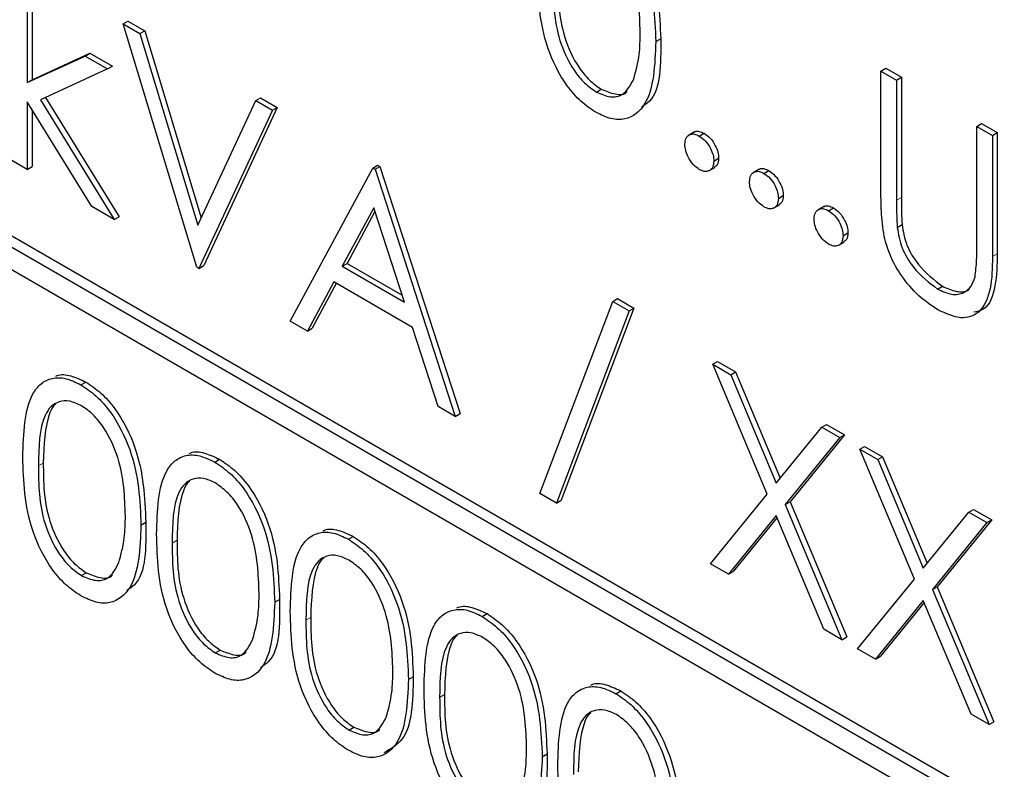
# Paper-space layout 'Blatt4' of a CAD drawing. Header units: millimetres. Extents: x 5 to 418, y 2 to 292.
# Tile 27 of 78: x 85.3 to 88.18, y 189.85 to 192.04. Entities that reach past the tile are written whole.
import ezdxf

# ---------------------------------------------------------------- set-up
doc = ezdxf.new("R2010")
doc.units = ezdxf.units.MM

psp = doc.layouts.new('Blatt4')

# ---------------------------------------------------------------- linework, layer by layer
at = {"color": 7, "linetype": 'Continuous', "lineweight": 25}
for p, q in [((94.9024, 185.853), (81.3259, 193.6906)), ((94.8741, 185.8367), (81.2976, 193.6742)), ((81.2976, 193.6089), (94.8741, 185.7714)), ((85.3235, 192.2082), (85.3235, 191.8596)), ((85.3376, 192.2164), (85.3376, 191.8678)), ((85.6041, 192.0311), (85.6183, 192.0393)), ((85.6183, 192.0393), (85.6672, 192.011)), ((85.6041, 192.0311), (85.6531, 192.0029)), ((85.8195, 191.3189), (85.6041, 192.0311)), ((85.6531, 192.0029), (85.6672, 192.011)), ((85.6672, 192.011), (85.8329, 191.4632)), ((85.6531, 192.0029), (85.8228, 191.4416)), ((87.1641, 191.9795), (87.1783, 191.9877)), ((85.3235, 191.8596), (85.4928, 191.9371)), ((85.3376, 191.8678), (85.5069, 191.9453)), ((85.4928, 191.9371), (85.5069, 191.9453)), ((85.4928, 191.9371), (85.5585, 191.8992)), ((85.5069, 191.9453), (85.5726, 191.9074)), ((85.5585, 191.8992), (85.362, 191.8091)), ((85.5585, 191.8992), (85.5726, 191.9074)), ((87.8234, 191.8931), (87.8375, 191.9013)), ((87.8234, 191.8931), (87.8691, 191.8668)), ((87.8234, 191.5381), (87.8234, 191.8931)), ((87.8375, 191.9013), (87.8832, 191.8749)), ((85.3235, 191.8596), (85.3376, 191.8678)), ((87.8691, 191.8668), (87.8832, 191.8749)), ((87.8691, 191.8668), (87.8691, 191.5145)), ((87.8832, 191.8749), (87.8832, 191.5227)), ((86.9899, 191.8316), (87.0041, 191.8398)), ((85.5125, 191.4961), (85.3235, 191.8032)), ((85.3235, 191.8032), (85.3235, 191.6052)), ((85.362, 191.8091), (85.578, 191.4583)), ((85.377, 191.816), (85.5922, 191.4664)), ((85.8228, 191.4416), (85.9925, 191.8069)), ((85.9925, 191.8069), (86.0067, 191.8151)), ((85.9925, 191.8069), (86.0415, 191.7787)), ((86.0067, 191.8151), (86.0556, 191.7868)), ((85.3376, 191.7802), (85.3376, 191.6134)), ((86.0415, 191.7787), (85.8261, 191.3151)), ((86.0556, 191.7868), (85.8402, 191.3233)), ((86.0415, 191.7787), (86.0556, 191.7868)), ((87.2774, 191.715), (87.2597, 191.7048)), ((88.104, 191.7311), (88.1182, 191.7393)), ((88.104, 191.7311), (88.1497, 191.7047)), ((88.104, 191.3789), (88.104, 191.7311)), ((88.1182, 191.7393), (88.1639, 191.7129)), ((87.2914, 191.7028), (87.3056, 191.7109)), ((88.1497, 191.7047), (88.1639, 191.7129)), ((88.1497, 191.7047), (88.1497, 191.3497)), ((88.1639, 191.7129), (88.1639, 191.3578)), ((85.3235, 191.6052), (85.2778, 191.6316)), ((87.3338, 191.6293), (87.348, 191.6375)), ((85.3235, 191.6052), (85.3376, 191.6134)), ((86.0937, 191.1606), (86.3352, 191.6091)), ((86.3352, 191.6091), (86.3493, 191.6173)), ((86.3352, 191.6091), (86.3417, 191.6053)), ((86.3417, 191.6053), (86.3559, 191.6135)), ((86.3417, 191.6053), (86.5767, 190.8818)), ((86.3493, 191.6173), (86.3559, 191.6135)), ((86.3559, 191.6135), (86.5908, 190.8899)), ((87.3194, 191.6007), (87.3371, 191.6109)), ((87.4666, 191.6058), (87.449, 191.5956)), ((87.4807, 191.5935), (87.4948, 191.6017)), ((87.5231, 191.52), (87.5373, 191.5282)), ((85.578, 191.4583), (85.5125, 191.4961)), ((86.3379, 191.4929), (86.2457, 191.3216)), ((86.4277, 191.2165), (86.3379, 191.4929)), ((87.5087, 191.4914), (87.5264, 191.5016)), ((87.6559, 191.4965), (87.6383, 191.4863)), ((87.67, 191.4842), (87.6841, 191.4924)), ((85.578, 191.4583), (85.5922, 191.4664)), ((86.3416, 191.4816), (86.2599, 191.3297)), ((87.8711, 191.4351), (87.8853, 191.4433)), ((87.7124, 191.4107), (87.7266, 191.4189)), ((87.698, 191.3822), (87.7157, 191.3924)), ((85.8261, 191.3151), (85.8195, 191.3189)), ((85.8261, 191.3151), (85.8402, 191.3233)), ((86.2457, 191.3216), (86.2599, 191.3297)), ((86.2457, 191.3216), (86.4277, 191.2165)), ((86.2599, 191.3297), (86.4212, 191.2366)), ((86.221, 191.2756), (86.1436, 191.1318)), ((86.2284, 191.2713), (86.1577, 191.14)), ((86.4518, 191.1423), (86.221, 191.2756)), ((87.989, 191.2548), (88.0031, 191.263)), ((87.0377, 191.2186), (87.0518, 191.2268)), ((87.0518, 191.2268), (87.1, 191.199)), ((86.8247, 190.6557), (87.0377, 191.2186)), ((87.1, 191.199), (86.887, 190.6361)), ((87.0377, 191.2186), (87.0858, 191.1908)), ((87.0858, 191.1908), (87.1, 191.199)), ((87.0858, 191.1908), (86.8729, 190.6279)), ((86.1436, 191.1318), (86.0937, 191.1606)), ((86.1436, 191.1318), (86.1577, 191.14)), ((86.527, 190.9104), (86.4518, 191.1423)), ((87.3306, 191.0345), (87.3447, 191.0426)), ((87.3306, 191.0345), (87.3833, 191.004)), ((87.4903, 190.6542), (87.3306, 191.0345)), ((87.3447, 191.0426), (87.3974, 191.0122)), ((87.3833, 191.004), (87.3974, 191.0122)), ((87.3833, 191.004), (87.5166, 190.6866)), ((87.3974, 191.0122), (87.5282, 190.7008)), ((85.4806, 190.9743), (85.4948, 190.9825)), ((86.5767, 190.8818), (86.527, 190.9104)), ((86.5767, 190.8818), (86.5908, 190.8899)), ((87.5166, 190.6866), (87.6499, 190.8501)), ((87.6499, 190.8501), (87.664, 190.8583)), ((87.6499, 190.8501), (87.7026, 190.8197)), ((87.664, 190.8583), (87.7168, 190.8279)), ((87.7168, 190.8279), (87.5572, 190.6319)), ((87.7026, 190.8197), (87.7168, 190.8279)), ((87.7026, 190.8197), (87.543, 190.6238)), ((87.7614, 190.7858), (87.7755, 190.7939)), ((87.7755, 190.7939), (87.8282, 190.7635)), ((87.7614, 190.7858), (87.8141, 190.7553)), ((87.9211, 190.4055), (87.7614, 190.7858)), ((87.8141, 190.7553), (87.8282, 190.7635)), ((87.8282, 190.7635), (87.959, 190.4521)), ((85.8723, 190.7483), (85.8864, 190.7564)), ((87.8141, 190.7553), (87.9474, 190.4379)), ((86.8729, 190.6279), (86.8247, 190.6557)), ((87.3241, 190.4503), (87.4903, 190.6542)), ((86.8729, 190.6279), (86.887, 190.6361)), ((87.543, 190.6238), (87.5572, 190.6319)), ((87.543, 190.6238), (87.7092, 190.228)), ((87.5572, 190.6319), (87.7233, 190.2362)), ((87.5166, 190.5914), (87.3768, 190.4199)), ((87.6564, 190.2585), (87.5166, 190.5914)), ((87.9474, 190.4379), (88.0807, 190.6014)), ((88.0807, 190.6014), (88.0948, 190.6096)), ((88.0807, 190.6014), (88.1334, 190.571)), ((88.0948, 190.6096), (88.1476, 190.5792)), ((85.6564, 190.5636), (85.6705, 190.5718)), ((87.5191, 190.5854), (87.3909, 190.4281)), ((88.1334, 190.571), (87.9738, 190.3751)), ((88.1476, 190.5792), (87.988, 190.3832)), ((88.1334, 190.571), (88.1476, 190.5792)), ((86.2639, 190.5222), (86.278, 190.5303)), ((87.3768, 190.4199), (87.3241, 190.4503)), ((85.4822, 190.4157), (85.4963, 190.4239)), ((87.3768, 190.4199), (87.3909, 190.4281)), ((87.7548, 190.2016), (87.9211, 190.4055)), ((87.9738, 190.3751), (87.988, 190.3832)), ((87.9738, 190.3751), (88.1399, 189.9793)), ((87.988, 190.3832), (88.1541, 189.9875)), ((86.048, 190.3375), (86.0621, 190.3457)), ((87.9474, 190.3427), (87.8076, 190.1712)), ((87.9499, 190.3367), (87.8217, 190.1794)), ((88.0872, 190.0098), (87.9474, 190.3427)), ((86.6555, 190.2961), (86.6697, 190.3043)), ((87.7092, 190.228), (87.6564, 190.2585)), ((87.7092, 190.228), (87.7233, 190.2362)), ((85.8738, 190.1896), (85.8879, 190.1978)), ((87.8076, 190.1712), (87.7548, 190.2016)), ((87.8076, 190.1712), (87.8217, 190.1794)), ((86.4396, 190.1115), (86.4538, 190.1196)), ((87.0472, 190.07), (87.0613, 190.0782)), ((88.1399, 189.9793), (88.0872, 190.0098)), ((88.1399, 189.9793), (88.1541, 189.9875)), ((86.2654, 189.9635), (86.2796, 189.9717)), ((86.8313, 189.8854), (86.8454, 189.8935))]:
    psp.add_line(p, q, dxfattribs=at)
at = {"color": 7, "linetype": 'Continuous', "lineweight": 18}
for p, q in [((87.8691, 191.5145), (87.8832, 191.5227)), ((88.1497, 191.3497), (88.1639, 191.3578)), ((85.3561, 190.7372), (85.3703, 190.7454)), ((85.7477, 190.5111), (85.7619, 190.5193)), ((86.1394, 190.285), (86.1535, 190.2932)), ((86.531, 190.0589), (86.5451, 190.0671))]:
    psp.add_line(p, q, dxfattribs=at)
psp.add_open_spline([(72.2303, 209.4887), (74.3063, 208.16), (78.4596, 205.5019), (86.043, 200.9267), (95.01, 195.7785), (102.0759, 192.0725), (105.6111, 190.2183)], degree=3, knots=[0, 0, 0, 0, 0.197048, 0.394202, 0.696907, 1, 1, 1, 1], dxfattribs=at)
at = {"color": 7, "linetype": 'Continuous', "lineweight": 25}
for points, knots in [([(72.3967, 209.1259), (73.7531, 208.2523), (76.6907, 206.3604), (81.3199, 203.5052), (86.2647, 200.5514), (91.3032, 197.6464), (96.4327, 194.7928), (101.2551, 192.1924), (104.4041, 190.5674), (105.7825, 189.8561)], [0, 0, 0, 0, 0.129176, 0.279747, 0.430402, 0.581177, 0.731953, 0.88267, 1, 1, 1, 1]), ([(86.9884, 192.3902), (87.0034, 192.3802), (87.0334, 192.3601), (87.088, 192.2979), (87.1568, 192.1601), (87.1612, 192.0518), (87.1641, 191.9795)], [0, 0, 0, 0, 0.125599, 0.251195, 0.50058, 1, 1, 1, 1]), ([(87.0026, 192.3984), (87.0175, 192.3884), (87.0475, 192.3683), (87.1021, 192.3061), (87.171, 192.1683), (87.1753, 192.0599), (87.1783, 191.9877)], [0, 0, 0, 0, 0.125599, 0.251195, 0.50058, 1, 1, 1, 1]), ([(87.1184, 192.0061), (87.1166, 192.0618), (87.1137, 192.1452), (87.0661, 192.2535), (87.0249, 192.3046), (87.0016, 192.3209), (86.9899, 192.3291)], [0, 0, 0, 0, 0.500072, 0.749022, 0.874598, 1, 1, 1, 1]), ([(86.9884, 191.7722), (86.9736, 191.7821), (86.9438, 191.8021), (86.8898, 191.8641), (86.8229, 192.0015), (86.8201, 192.1081), (86.8182, 192.1792)], [0, 0, 0, 0, 0.125552, 0.251092, 0.500249, 1, 1, 1, 1]), ([(86.8639, 192.1531), (86.8643, 192.0979), (86.8648, 192.0153), (86.9137, 191.9068), (86.955, 191.8561), (86.9783, 191.8398), (86.9899, 191.8316)], [0, 0, 0, 0, 0.500292, 0.749089, 0.874608, 1, 1, 1, 1]), ([(86.878, 192.1613), (86.8784, 192.1061), (86.879, 192.0235), (86.9279, 191.915), (86.9691, 191.8643), (86.9924, 191.8479), (87.0041, 191.8398)], [0, 0, 0, 0, 0.500292, 0.749089, 0.874608, 1, 1, 1, 1]), ([(87.0992, 191.8695), (87.1057, 191.8928), (87.1172, 191.9346), (87.1181, 191.9843), (87.1184, 192.0061)], [0, 0, 0, 0, 0.5595962, 1, 1, 1, 1]), ([(87.1641, 191.9795), (87.1613, 191.9106), (87.157, 191.8073), (87.0878, 191.7498), (87.0333, 191.7504), (87.0034, 191.7649), (86.9884, 191.7722)], [0, 0, 0, 0, 0.499405, 0.748742, 0.874372, 1, 1, 1, 1]), ([(87.1783, 191.9877), (87.1789, 191.9136), (87.1797, 191.8252), (87.1308, 191.7932), (87.1228, 191.788)], [0, 0, 0, 0, 0.838247, 1, 1, 1, 1]), ([(86.9899, 191.8316), (87.0038, 191.8256), (87.0317, 191.8136), (87.0746, 191.8223), (87.0899, 191.8516), (87.0992, 191.8695)], [0, 0, 0, 0, 0.280263, 0.560787, 1, 1, 1, 1]), ([(87.0041, 191.8398), (87.0177, 191.8342), (87.0448, 191.8232), (87.0727, 191.8232), (87.08, 191.8331), (87.0802, 191.8334)], [0, 0, 0, 0, 0.49239, 0.98524, 1, 1, 1, 1]), ([(87.2761, 191.7133), (87.2769, 191.714), (87.2805, 191.7177), (87.2911, 191.7176), (87.3007, 191.7132), (87.3056, 191.7109)], [0, 0, 0, 0, 0.116504, 0.55808, 1, 1, 1, 1]), ([(87.249, 191.6783), (87.2497, 191.6851), (87.2512, 191.6987), (87.2627, 191.708), (87.2767, 191.7098), (87.2865, 191.7051), (87.2914, 191.7028)], [0, 0, 0, 0, 0.2795889, 0.5592885, 0.7795582, 1, 1, 1, 1]), ([(87.2914, 191.7028), (87.2977, 191.6983), (87.3102, 191.6894), (87.324, 191.668), (87.3327, 191.6471), (87.3335, 191.6352), (87.3338, 191.6293)], [0, 0, 0, 0, 0.27961, 0.559198, 0.779472, 1, 1, 1, 1]), ([(87.3056, 191.7109), (87.3118, 191.7065), (87.3244, 191.6976), (87.3381, 191.6762), (87.3468, 191.6552), (87.3476, 191.6434), (87.348, 191.6375)], [0, 0, 0, 0, 0.27961, 0.559198, 0.779472, 1, 1, 1, 1]), ([(87.2914, 191.6048), (87.2852, 191.6093), (87.2727, 191.6183), (87.2589, 191.6395), (87.2504, 191.6605), (87.2494, 191.6723), (87.249, 191.6783)], [0, 0, 0, 0, 0.279576, 0.559139, 0.779581, 1, 1, 1, 1]), ([(87.3338, 191.6293), (87.3331, 191.6225), (87.3316, 191.6089), (87.32, 191.5997), (87.3062, 191.5978), (87.2963, 191.6025), (87.2914, 191.6048)], [0, 0, 0, 0, 0.279472, 0.559361, 0.779667, 1, 1, 1, 1]), ([(87.348, 191.6375), (87.3474, 191.6305), (87.3463, 191.6179), (87.3384, 191.6128), (87.3349, 191.6106)], [0, 0, 0, 0, 0.554444, 1, 1, 1, 1]), ([(87.4383, 191.569), (87.439, 191.5758), (87.4405, 191.5894), (87.452, 191.5987), (87.4659, 191.6005), (87.4758, 191.5958), (87.4807, 191.5935)], [0, 0, 0, 0, 0.279586, 0.559292, 0.779545, 1, 1, 1, 1]), ([(87.4654, 191.604), (87.4661, 191.6048), (87.4698, 191.6084), (87.4803, 191.6083), (87.49, 191.6039), (87.4948, 191.6017)], [0, 0, 0, 0, 0.1165208, 0.5580585, 1, 1, 1, 1]), ([(87.4948, 191.6017), (87.5011, 191.5972), (87.5137, 191.5883), (87.5274, 191.5669), (87.5361, 191.546), (87.5369, 191.5341), (87.5373, 191.5282)], [0, 0, 0, 0, 0.279596, 0.559198, 0.779474, 1, 1, 1, 1]), ([(87.4807, 191.5935), (87.487, 191.5891), (87.4995, 191.5802), (87.5132, 191.5588), (87.522, 191.5378), (87.5227, 191.5259), (87.5231, 191.52)], [0, 0, 0, 0, 0.279596, 0.559198, 0.779474, 1, 1, 1, 1]), ([(87.4807, 191.4955), (87.4745, 191.5), (87.462, 191.509), (87.4482, 191.5303), (87.4396, 191.5512), (87.4387, 191.5631), (87.4383, 191.569)], [0, 0, 0, 0, 0.279588, 0.559135, 0.779583, 1, 1, 1, 1]), ([(87.5231, 191.52), (87.5224, 191.5132), (87.5209, 191.4996), (87.5093, 191.4904), (87.4954, 191.4885), (87.4856, 191.4932), (87.4807, 191.4955)], [0, 0, 0, 0, 0.279475, 0.559358, 0.77968, 1, 1, 1, 1]), ([(87.5373, 191.5282), (87.5367, 191.5212), (87.5356, 191.5086), (87.5277, 191.5036), (87.5242, 191.5013)], [0, 0, 0, 0, 0.554455, 1, 1, 1, 1]), ([(87.8325, 191.4089), (87.8292, 191.4338), (87.8234, 191.4782), (87.8234, 191.5198), (87.8234, 191.5381)], [0, 0, 0, 0, 0.559491, 1, 1, 1, 1]), ([(87.8691, 191.5145), (87.869, 191.4999), (87.8689, 191.4739), (87.8704, 191.447), (87.8711, 191.4351)], [0, 0, 0, 0, 0.560131, 1, 1, 1, 1]), ([(87.8832, 191.5227), (87.8832, 191.5081), (87.8831, 191.482), (87.8846, 191.4551), (87.8853, 191.4433)], [0, 0, 0, 0, 0.560131, 1, 1, 1, 1]), ([(87.6276, 191.4597), (87.6283, 191.4665), (87.6298, 191.4801), (87.6413, 191.4895), (87.6552, 191.4913), (87.6651, 191.4866), (87.67, 191.4842)], [0, 0, 0, 0, 0.2795837, 0.5592913, 0.7795596, 1, 1, 1, 1]), ([(87.6547, 191.4947), (87.6554, 191.4955), (87.6591, 191.4992), (87.6696, 191.4991), (87.6793, 191.4946), (87.6841, 191.4924)], [0, 0, 0, 0, 0.116521, 0.558088, 1, 1, 1, 1]), ([(87.67, 191.4842), (87.6763, 191.4798), (87.6888, 191.4709), (87.7025, 191.4495), (87.7112, 191.4285), (87.712, 191.4167), (87.7124, 191.4107)], [0, 0, 0, 0, 0.279596, 0.559198, 0.779474, 1, 1, 1, 1]), ([(87.6841, 191.4924), (87.6904, 191.488), (87.703, 191.4791), (87.7167, 191.4577), (87.7254, 191.4367), (87.7262, 191.4248), (87.7266, 191.4189)], [0, 0, 0, 0, 0.279596, 0.559198, 0.779474, 1, 1, 1, 1]), ([(87.67, 191.3862), (87.6637, 191.3907), (87.6513, 191.3997), (87.6375, 191.421), (87.6289, 191.4419), (87.628, 191.4538), (87.6276, 191.4597)], [0, 0, 0, 0, 0.2795905, 0.5591399, 0.7795815, 1, 1, 1, 1]), ([(87.8711, 191.4351), (87.8743, 191.4153), (87.8808, 191.3757), (87.9244, 191.3043), (87.9645, 191.2736), (87.989, 191.2548)], [0, 0, 0, 0, 0.281059, 0.560818, 1, 1, 1, 1]), ([(87.8853, 191.4433), (87.8885, 191.4235), (87.895, 191.3838), (87.9386, 191.3124), (87.9787, 191.2818), (88.0031, 191.263)], [0, 0, 0, 0, 0.281059, 0.560818, 1, 1, 1, 1]), ([(87.7124, 191.4107), (87.7117, 191.404), (87.7102, 191.3904), (87.6986, 191.3811), (87.6847, 191.3793), (87.6749, 191.3839), (87.67, 191.3862)], [0, 0, 0, 0, 0.2794745, 0.5593567, 0.7796649, 1, 1, 1, 1]), ([(87.7266, 191.4189), (87.7259, 191.4119), (87.7248, 191.3993), (87.717, 191.3943), (87.7134, 191.3921)], [0, 0, 0, 0, 0.554455, 1, 1, 1, 1]), ([(87.9916, 191.1931), (87.9722, 191.2058), (87.9336, 191.2311), (87.8849, 191.2884), (87.8492, 191.3502), (87.838, 191.3893), (87.8325, 191.4089)], [0, 0, 0, 0, 0.280223, 0.559917, 0.779951, 1, 1, 1, 1]), ([(88.0988, 191.2906), (88.1008, 191.3064), (88.1042, 191.3348), (88.1041, 191.3654), (88.104, 191.3789)], [0, 0, 0, 0, 0.5596386, 1, 1, 1, 1]), ([(88.1497, 191.3497), (88.1493, 191.3172), (88.1484, 191.2525), (88.1177, 191.1834), (88.0585, 191.1627), (88.0139, 191.183), (87.9916, 191.1931)], [0, 0, 0, 0, 0.281659, 0.560112, 0.780078, 1, 1, 1, 1]), ([(88.1639, 191.3578), (88.1632, 191.3259), (88.1619, 191.2624), (88.1381, 191.1956), (88.1048, 191.1889), (88.0949, 191.1869)], [0, 0, 0, 0, 0.415674, 0.826618, 1, 1, 1, 1]), ([(87.989, 191.2548), (88.003, 191.2485), (88.0311, 191.2358), (88.0651, 191.241), (88.0882, 191.2604), (88.0953, 191.2805), (88.0988, 191.2906)], [0, 0, 0, 0, 0.279787, 0.559382, 0.779574, 1, 1, 1, 1]), ([(88.0031, 191.263), (88.017, 191.2569), (88.0447, 191.2448), (88.0725, 191.2457), (88.082, 191.2544), (88.0829, 191.2553)], [0, 0, 0, 0, 0.47379, 0.947254, 1, 1, 1, 1]), ([(85.3104, 190.7633), (85.3124, 190.8324), (85.3149, 190.9188), (85.3623, 190.9798), (85.3954, 190.9958), (85.436, 190.9959), (85.4658, 190.9815), (85.4806, 190.9743)], [0, 0, 0, 0, 0.498704, 0.624176, 0.749466, 0.874745, 1, 1, 1, 1]), ([(85.4067, 190.9993), (85.4081, 191), (85.4202, 191.0062), (85.4506, 191.0032), (85.4801, 190.9894), (85.4948, 190.9825)], [0, 0, 0, 0, 0.057961, 0.529025, 1, 1, 1, 1]), ([(85.4806, 190.9743), (85.4956, 190.9643), (85.5256, 190.9442), (85.5802, 190.882), (85.649, 190.7442), (85.6534, 190.6359), (85.6564, 190.5636)], [0, 0, 0, 0, 0.125599, 0.251197, 0.500581, 1, 1, 1, 1]), ([(85.4948, 190.9825), (85.5098, 190.9725), (85.5397, 190.9524), (85.5944, 190.8902), (85.6632, 190.7524), (85.6676, 190.644), (85.6705, 190.5718)], [0, 0, 0, 0, 0.125599, 0.251197, 0.500581, 1, 1, 1, 1]), ([(85.4822, 190.9132), (85.4705, 190.9185), (85.4471, 190.9293), (85.4162, 190.9265), (85.3915, 190.9119), (85.3578, 190.8597), (85.3569, 190.7916), (85.3561, 190.7372)], [0, 0, 0, 0, 0.125139, 0.250419, 0.375517, 0.500849, 1, 1, 1, 1]), ([(85.4075, 190.9185), (85.4073, 190.9184), (85.3989, 190.9135), (85.3742, 190.8643), (85.372, 190.7982), (85.3703, 190.7454)], [0, 0, 0, 0, 0.00451, 0.204303, 1, 1, 1, 1]), ([(85.6107, 190.5902), (85.6088, 190.6459), (85.606, 190.7293), (85.5583, 190.8376), (85.5171, 190.8887), (85.4938, 190.905), (85.4822, 190.9132)], [0, 0, 0, 0, 0.500072, 0.749022, 0.874598, 1, 1, 1, 1]), ([(85.7021, 190.5373), (85.704, 190.6063), (85.7065, 190.6928), (85.7539, 190.7537), (85.787, 190.7697), (85.8276, 190.7698), (85.8574, 190.7554), (85.8723, 190.7483)], [0, 0, 0, 0, 0.498704, 0.624176, 0.749466, 0.874745, 1, 1, 1, 1]), ([(85.7984, 190.7733), (85.7997, 190.7739), (85.8118, 190.7801), (85.8422, 190.7771), (85.8717, 190.7633), (85.8864, 190.7564)], [0, 0, 0, 0, 0.057961, 0.529025, 1, 1, 1, 1]), ([(85.4806, 190.3563), (85.4658, 190.3662), (85.4361, 190.3862), (85.382, 190.4482), (85.3151, 190.5856), (85.3123, 190.6922), (85.3104, 190.7633)], [0, 0, 0, 0, 0.125551, 0.251091, 0.50025, 1, 1, 1, 1]), ([(85.3561, 190.7372), (85.3565, 190.682), (85.357, 190.5994), (85.4059, 190.4909), (85.4472, 190.4402), (85.4705, 190.4239), (85.4822, 190.4157)], [0, 0, 0, 0, 0.50029, 0.749086, 0.874605, 1, 1, 1, 1]), ([(85.3703, 190.7454), (85.3706, 190.6902), (85.3712, 190.6076), (85.4201, 190.4991), (85.4614, 190.4484), (85.4847, 190.432), (85.4963, 190.4239)], [0, 0, 0, 0, 0.50029, 0.749086, 0.874605, 1, 1, 1, 1]), ([(85.8723, 190.7483), (85.8873, 190.7382), (85.9172, 190.7181), (85.9719, 190.6559), (86.0407, 190.5181), (86.0451, 190.4098), (86.048, 190.3375)], [0, 0, 0, 0, 0.125599, 0.251197, 0.500581, 1, 1, 1, 1]), ([(85.8864, 190.7564), (85.9014, 190.7464), (85.9314, 190.7263), (85.986, 190.6641), (86.0548, 190.5263), (86.0592, 190.418), (86.0621, 190.3457)], [0, 0, 0, 0, 0.125599, 0.251197, 0.500581, 1, 1, 1, 1]), ([(85.8738, 190.6871), (85.8621, 190.6925), (85.8388, 190.7033), (85.8078, 190.7005), (85.7831, 190.6858), (85.7494, 190.6337), (85.7485, 190.5655), (85.7477, 190.5111)], [0, 0, 0, 0, 0.125139, 0.250419, 0.375516, 0.500849, 1, 1, 1, 1]), ([(85.7991, 190.6924), (85.7989, 190.6923), (85.7906, 190.6874), (85.7658, 190.6383), (85.7636, 190.5721), (85.7619, 190.5193)], [0, 0, 0, 0, 0.00451, 0.204303, 1, 1, 1, 1]), ([(86.0023, 190.3642), (86.0004, 190.4198), (85.9976, 190.5032), (85.9499, 190.6116), (85.9088, 190.6626), (85.8854, 190.6789), (85.8738, 190.6871)], [0, 0, 0, 0, 0.500073, 0.749021, 0.874597, 1, 1, 1, 1]), ([(85.6564, 190.5636), (85.6535, 190.4947), (85.6493, 190.3914), (85.58, 190.3339), (85.5256, 190.3345), (85.4956, 190.349), (85.4806, 190.3563)], [0, 0, 0, 0, 0.499408, 0.748743, 0.874373, 1, 1, 1, 1]), ([(85.5914, 190.4536), (85.5979, 190.4769), (85.6095, 190.5187), (85.6103, 190.5684), (85.6107, 190.5902)], [0, 0, 0, 0, 0.559595, 1, 1, 1, 1]), ([(85.6705, 190.5718), (85.6711, 190.4977), (85.6719, 190.4093), (85.623, 190.3773), (85.6151, 190.3721)], [0, 0, 0, 0, 0.838255, 1, 1, 1, 1]), ([(85.8723, 190.1302), (85.8574, 190.1402), (85.8277, 190.1601), (85.7736, 190.2221), (85.7068, 190.3595), (85.7039, 190.4661), (85.7021, 190.5373)], [0, 0, 0, 0, 0.125551, 0.251093, 0.500251, 1, 1, 1, 1]), ([(86.0937, 190.3112), (86.0957, 190.3802), (86.0981, 190.4667), (86.1456, 190.5276), (86.1786, 190.5436), (86.2193, 190.5437), (86.249, 190.5294), (86.2639, 190.5222)], [0, 0, 0, 0, 0.498704, 0.624176, 0.749466, 0.874745, 1, 1, 1, 1]), ([(86.19, 190.5472), (86.1913, 190.5479), (86.2034, 190.554), (86.2339, 190.551), (86.2633, 190.5372), (86.278, 190.5303)], [0, 0, 0, 0, 0.057961, 0.529025, 1, 1, 1, 1]), ([(85.7477, 190.5111), (85.7481, 190.4559), (85.7487, 190.3733), (85.7976, 190.2648), (85.8389, 190.2141), (85.8622, 190.1978), (85.8738, 190.1896)], [0, 0, 0, 0, 0.50029, 0.749086, 0.874605, 1, 1, 1, 1]), ([(85.7619, 190.5193), (85.7623, 190.4641), (85.7628, 190.3815), (85.8117, 190.273), (85.853, 190.2223), (85.8763, 190.2059), (85.8879, 190.1978)], [0, 0, 0, 0, 0.50029, 0.749086, 0.874605, 1, 1, 1, 1]), ([(86.2639, 190.5222), (86.2789, 190.5121), (86.3089, 190.4921), (86.3635, 190.4298), (86.4323, 190.292), (86.4367, 190.1837), (86.4396, 190.1115)], [0, 0, 0, 0, 0.125599, 0.251197, 0.500581, 1, 1, 1, 1]), ([(86.278, 190.5303), (86.293, 190.5203), (86.323, 190.5002), (86.3776, 190.438), (86.4464, 190.3002), (86.4508, 190.1919), (86.4538, 190.1196)], [0, 0, 0, 0, 0.125599, 0.251197, 0.500581, 1, 1, 1, 1]), ([(86.2654, 190.461), (86.2538, 190.4664), (86.2304, 190.4772), (86.1994, 190.4744), (86.1747, 190.4597), (86.1411, 190.4076), (86.1401, 190.3395), (86.1394, 190.285)], [0, 0, 0, 0, 0.125139, 0.250419, 0.375516, 0.500849, 1, 1, 1, 1]), ([(85.4822, 190.4157), (85.4961, 190.4097), (85.5239, 190.3976), (85.5669, 190.4064), (85.5821, 190.4357), (85.5914, 190.4536)], [0, 0, 0, 0, 0.280257, 0.560778, 1, 1, 1, 1]), ([(86.1908, 190.4663), (86.1906, 190.4662), (86.1822, 190.4613), (86.1574, 190.4122), (86.1553, 190.3461), (86.1535, 190.2932)], [0, 0, 0, 0, 0.00451, 0.204303, 1, 1, 1, 1]), ([(86.3939, 190.1381), (86.392, 190.1938), (86.3892, 190.2771), (86.3416, 190.3855), (86.3004, 190.4366), (86.2771, 190.4528), (86.2654, 190.461)], [0, 0, 0, 0, 0.500073, 0.749021, 0.874597, 1, 1, 1, 1]), ([(85.4963, 190.4239), (85.5099, 190.4183), (85.537, 190.4073), (85.5649, 190.4072), (85.5723, 190.4172), (85.5725, 190.4175)], [0, 0, 0, 0, 0.492381, 0.985225, 1, 1, 1, 1]), ([(85.983, 190.2275), (85.9895, 190.2508), (86.0011, 190.2926), (86.0019, 190.3423), (86.0023, 190.3642)], [0, 0, 0, 0, 0.559595, 1, 1, 1, 1]), ([(86.048, 190.3375), (86.0451, 190.2686), (86.0409, 190.1653), (85.9717, 190.1078), (85.9172, 190.1085), (85.8872, 190.123), (85.8723, 190.1302)], [0, 0, 0, 0, 0.499408, 0.748743, 0.874373, 1, 1, 1, 1]), ([(86.0621, 190.3457), (86.0628, 190.2716), (86.0635, 190.1832), (86.0146, 190.1512), (86.0067, 190.146)], [0, 0, 0, 0, 0.838255, 1, 1, 1, 1]), ([(86.2639, 189.9041), (86.249, 189.9141), (86.2193, 189.934), (86.1653, 189.996), (86.0984, 190.1334), (86.0956, 190.24), (86.0937, 190.3112)], [0, 0, 0, 0, 0.125551, 0.251093, 0.500251, 1, 1, 1, 1]), ([(86.4853, 190.0851), (86.4873, 190.1541), (86.4897, 190.2406), (86.5372, 190.3015), (86.5702, 190.3175), (86.6109, 190.3177), (86.6406, 190.3033), (86.6555, 190.2961)], [0, 0, 0, 0, 0.4987038, 0.6241763, 0.7494659, 0.8747447, 1, 1, 1, 1]), ([(86.5816, 190.3211), (86.583, 190.3218), (86.5951, 190.328), (86.6255, 190.3249), (86.6549, 190.3112), (86.6697, 190.3043)], [0, 0, 0, 0, 0.057961, 0.529025, 1, 1, 1, 1]), ([(86.6697, 190.3043), (86.6847, 190.2942), (86.7146, 190.2741), (86.7693, 190.2119), (86.8381, 190.0741), (86.8425, 189.9658), (86.8454, 189.8935)], [0, 0, 0, 0, 0.125599, 0.251194, 0.500581, 1, 1, 1, 1]), ([(86.1394, 190.285), (86.1397, 190.2299), (86.1403, 190.1472), (86.1892, 190.0388), (86.2305, 189.988), (86.2538, 189.9717), (86.2654, 189.9635)], [0, 0, 0, 0, 0.50029, 0.749086, 0.874605, 1, 1, 1, 1]), ([(86.1535, 190.2932), (86.1539, 190.238), (86.1545, 190.1554), (86.2033, 190.0469), (86.2446, 189.9962), (86.2679, 189.9799), (86.2796, 189.9717)], [0, 0, 0, 0, 0.50029, 0.749086, 0.874605, 1, 1, 1, 1]), ([(86.6555, 190.2961), (86.6705, 190.2861), (86.7005, 190.266), (86.7551, 190.2038), (86.8239, 190.066), (86.8283, 189.9576), (86.8313, 189.8854)], [0, 0, 0, 0, 0.125599, 0.251194, 0.500581, 1, 1, 1, 1]), ([(86.6571, 190.2349), (86.6454, 190.2403), (86.622, 190.2511), (86.5911, 190.2483), (86.5664, 190.2336), (86.5327, 190.1815), (86.5318, 190.1134), (86.531, 190.0589)], [0, 0, 0, 0, 0.125139, 0.250419, 0.375516, 0.500849, 1, 1, 1, 1]), ([(85.8738, 190.1896), (85.8877, 190.1836), (85.9155, 190.1716), (85.9585, 190.1803), (85.9737, 190.2096), (85.983, 190.2275)], [0, 0, 0, 0, 0.28025, 0.560778, 1, 1, 1, 1]), ([(86.5824, 190.2402), (86.5822, 190.2401), (86.5738, 190.2352), (86.549, 190.1861), (86.5469, 190.12), (86.5451, 190.0671)], [0, 0, 0, 0, 0.004506, 0.2043, 1, 1, 1, 1]), ([(86.7856, 189.912), (86.7837, 189.9677), (86.7809, 190.0511), (86.7332, 190.1594), (86.692, 190.2105), (86.6687, 190.2268), (86.6571, 190.2349)], [0, 0, 0, 0, 0.500074, 0.749025, 0.874601, 1, 1, 1, 1]), ([(85.8879, 190.1978), (85.9015, 190.1923), (85.9287, 190.1812), (85.9566, 190.1812), (85.9639, 190.1912), (85.9641, 190.1914)], [0, 0, 0, 0, 0.492369, 0.985225, 1, 1, 1, 1]), ([(86.3747, 190.0014), (86.3811, 190.0248), (86.3927, 190.0665), (86.3936, 190.1162), (86.3939, 190.1381)], [0, 0, 0, 0, 0.559595, 1, 1, 1, 1]), ([(86.4396, 190.1115), (86.4368, 190.0425), (86.4325, 189.9392), (86.3633, 189.8817), (86.3088, 189.8824), (86.2789, 189.8969), (86.2639, 189.9041)], [0, 0, 0, 0, 0.499409, 0.748746, 0.874372, 1, 1, 1, 1]), ([(86.4538, 190.1196), (86.4523, 190.0479), (86.4501, 189.9435), (86.3874, 189.9079), (86.3678, 189.8967)], [0, 0, 0, 0, 0.686841, 1, 1, 1, 1]), ([(86.9733, 190.095), (86.9746, 190.0957), (86.9867, 190.1019), (87.0171, 190.0989), (87.0466, 190.0851), (87.0613, 190.0782)], [0, 0, 0, 0, 0.057961, 0.529025, 1, 1, 1, 1]), ([(86.6555, 189.678), (86.6407, 189.688), (86.611, 189.708), (86.5569, 189.7699), (86.49, 189.9073), (86.4872, 190.0139), (86.4853, 190.0851)], [0, 0, 0, 0, 0.125551, 0.251093, 0.50025, 1, 1, 1, 1]), ([(86.8769, 189.859), (86.8789, 189.9281), (86.8814, 190.0145), (86.9288, 190.0754), (86.9619, 190.0914), (87.0025, 190.0916), (87.0323, 190.0772), (87.0472, 190.07)], [0, 0, 0, 0, 0.4987038, 0.6241763, 0.7494659, 0.8747447, 1, 1, 1, 1]), ([(87.0613, 190.0782), (87.0763, 190.0681), (87.1063, 190.0481), (87.1609, 189.9858), (87.2297, 189.848), (87.2341, 189.7397), (87.237, 189.6675)], [0, 0, 0, 0, 0.125599, 0.251195, 0.50058, 1, 1, 1, 1]), ([(86.531, 190.0589), (86.5314, 190.0038), (86.5319, 189.9212), (86.5808, 189.8127), (86.6221, 189.762), (86.6454, 189.7456), (86.6571, 189.7374)], [0, 0, 0, 0, 0.50029, 0.749086, 0.874605, 1, 1, 1, 1]), ([(86.5451, 190.0671), (86.5455, 190.0119), (86.5461, 189.9293), (86.595, 189.8208), (86.6363, 189.7701), (86.6596, 189.7538), (86.6712, 189.7456)], [0, 0, 0, 0, 0.50029, 0.749086, 0.874605, 1, 1, 1, 1]), ([(87.0472, 190.07), (87.0621, 190.06), (87.0921, 190.0399), (87.1467, 189.9777), (87.2156, 189.8399), (87.2199, 189.7315), (87.2229, 189.6593)], [0, 0, 0, 0, 0.125599, 0.251195, 0.50058, 1, 1, 1, 1]), ([(87.0487, 190.0088), (87.037, 190.0142), (87.0137, 190.025), (86.9827, 190.0222), (86.958, 190.0076), (86.9243, 189.9554), (86.9234, 189.8873), (86.9226, 189.8329)], [0, 0, 0, 0, 0.12514, 0.250416, 0.375517, 0.500848, 1, 1, 1, 1]), ([(86.974, 190.0142), (86.9738, 190.014), (86.9654, 190.0091), (86.9407, 189.96), (86.9385, 189.8939), (86.9368, 189.841)], [0, 0, 0, 0, 0.00451, 0.204301, 1, 1, 1, 1]), ([(86.2654, 189.9635), (86.2793, 189.9575), (86.3072, 189.9455), (86.3501, 189.9542), (86.3654, 189.9835), (86.3747, 190.0014)], [0, 0, 0, 0, 0.28025, 0.560778, 1, 1, 1, 1]), ([(87.1772, 189.6859), (87.1753, 189.7416), (87.1725, 189.825), (87.1248, 189.9333), (87.0836, 189.9844), (87.0603, 190.0007), (87.0487, 190.0088)], [0, 0, 0, 0, 0.500072, 0.749022, 0.874598, 1, 1, 1, 1]), ([(86.2796, 189.9717), (86.2931, 189.9662), (86.3203, 189.9551), (86.3482, 189.9551), (86.3555, 189.9651), (86.3557, 189.9654)], [0, 0, 0, 0, 0.492369, 0.985225, 1, 1, 1, 1]), ([(86.7663, 189.7753), (86.7728, 189.7987), (86.7844, 189.8404), (86.7852, 189.8901), (86.7856, 189.912)], [0, 0, 0, 0, 0.5595962, 1, 1, 1, 1]), ([(86.8313, 189.8854), (86.8284, 189.8165), (86.8241, 189.7131), (86.7549, 189.6556), (86.7004, 189.6563), (86.6705, 189.6708), (86.6555, 189.678)], [0, 0, 0, 0, 0.499409, 0.748746, 0.874372, 1, 1, 1, 1]), ([(86.8454, 189.8935), (86.846, 189.8195), (86.8468, 189.7311), (86.7979, 189.699), (86.79, 189.6938)], [0, 0, 0, 0, 0.838255, 1, 1, 1, 1]), ([(87.0472, 189.4519), (87.0323, 189.4619), (87.0026, 189.4819), (86.9485, 189.5439), (86.8816, 189.6812), (86.8788, 189.7879), (86.8769, 189.859)], [0, 0, 0, 0, 0.125551, 0.251093, 0.50025, 1, 1, 1, 1])]:
    psp.add_open_spline(points, degree=3, knots=knots, dxfattribs=at)

doc.saveas('drawing.dxf')
